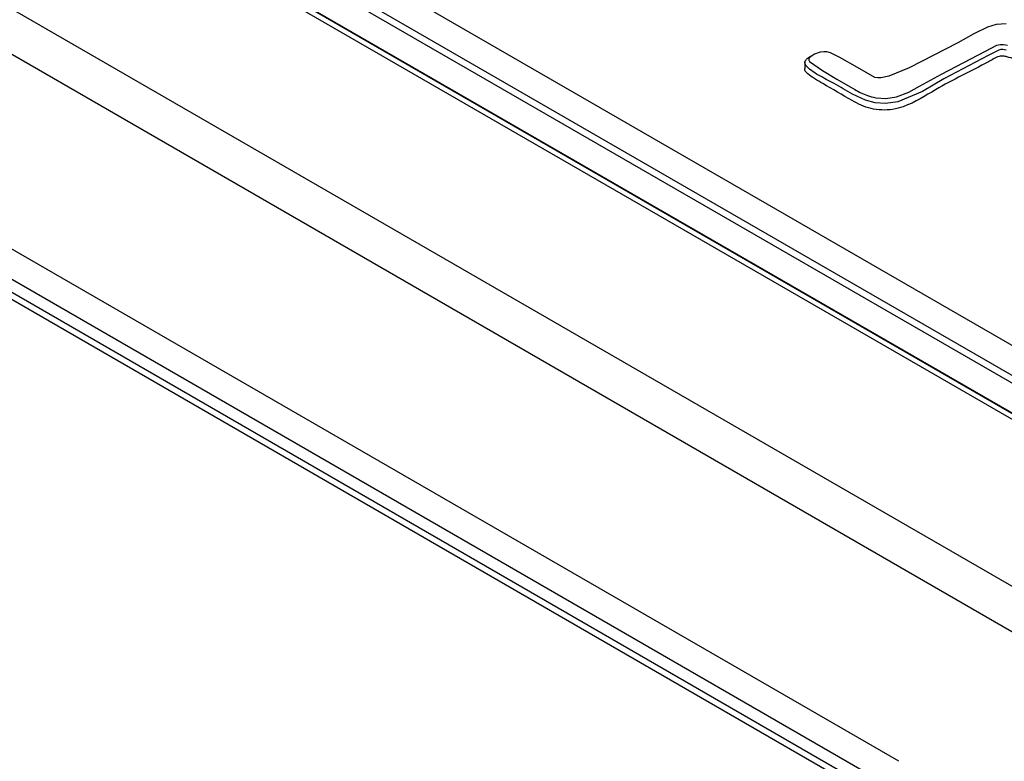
# Model space of a CAD drawing. Header units: millimetres. Extents: x 13 to 546, y 13 to 419.
# Tile 42 of 48: x 485 to 496, y 360 to 368. Entities that reach past the tile are written whole.
import ezdxf

# ---------------------------------------------------------------- set-up
doc = ezdxf.new("R2010")
doc.units = ezdxf.units.MM
doc.header["$LTSCALE"] = 2

msp = doc.modelspace()

# ---------------------------------------------------------------- linework, layer by layer
for p, q in [((505.071442, 356.946577), (476.290323, 373.561564)), ((475.865211, 373.316151), (504.64633, 356.701165)), ((486.689064, 370.179804), (499.373764, 362.85708)), ((486.542832, 369.937822), (499.227679, 362.615016)), ((486.540422, 369.854824), (499.225269, 362.532018)), ((498.658475, 362.465204), (485.961002, 369.795299)), ((498.753647, 362.472418), (486.05617, 369.802515)), ((498.806456, 362.447395), (486.39419, 369.612843)), ((493.90316, 367.79455), (493.901111, 367.724002)), ((494.925016, 360.194549), (482.046478, 367.629171)), ((481.5895, 367.346004), (494.468038, 359.911382)), ((494.573214, 359.924387), (481.694676, 367.359009)), ((481.910337, 367.381393), (494.788875, 359.946771))]:
    msp.add_line(p, q)
at = {"flags": 128}
for points in [[(496.091034, 368.210304), (495.981012, 368.202885), (495.886159, 368.173959), (495.738257, 368.100448), (495.564018, 368.005316), (495.037127, 367.731995), (494.815479, 367.641013), (494.72862, 367.623611), (494.695268, 367.623162), (494.662865, 367.628714), (494.568252, 367.682122), (494.473311, 367.73528), (494.283072, 367.843013), (494.181341, 367.896388), (494.141152, 367.906102), (494.107788, 367.907252), (494.069466, 367.901712), (494.007658, 367.880636), (493.962614, 367.852881), (493.946176, 367.832173), (493.943893, 367.815994), (493.951684, 367.800199), (494.092671, 367.702867), (494.249372, 367.60919), (494.446714, 367.495143), (494.446714, 367.495143)], [(496.088811, 367.926126), (496.05595, 367.931135), (496.032849, 367.930433), (496.010529, 367.925129), (495.892992, 367.865614), (495.414352, 367.61243), (495.180219, 367.474481), (494.914097, 367.362255), (494.778369, 367.344465), (494.664569, 367.352119), (494.561716, 367.379347), (494.418309, 367.446274), (494.418309, 367.446274)], [(494.672473, 367.407539), (494.675728, 367.406675), (494.782367, 367.400131), (494.897449, 367.415825), (495.030916, 367.467659), (495.147809, 367.53258), (495.387186, 367.66204), (495.865444, 367.915018), (495.990167, 367.977617), (496.023358, 367.985363), (496.059654, 367.986524), (496.103949, 367.979891)]]:
    msp.add_lwpolyline(points, dxfattribs=at)
for points, knots in [([(494.418309, 367.446274), (494.352958, 367.484988), (494.233204, 367.555927), (494.049766, 367.650615), (493.93277, 367.724538), (493.900239, 367.781366), (493.904606, 367.807625), (493.930134, 367.836867), (493.959048, 367.857655), (493.982804, 367.865619), (493.983863, 367.865974)], [0, 0, 0, 0, 0.290533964, 0.532386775, 0.769066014, 0.812972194, 0.856897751, 0.91246083, 0.996096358, 1, 1, 1, 1]), ([(496.90782, 367.701262), (496.907667, 367.694956), (496.907268, 367.678529), (496.878814, 367.648677), (496.831143, 367.622376), (496.782251, 367.598044), (496.722077, 367.589266), (496.659589, 367.593165), (496.590054, 367.613166), (496.469352, 367.687086), (496.309234, 367.771132), (496.145861, 367.842017), (496.066022, 367.860503), (496.035659, 367.861369), (495.995555, 367.852715), (495.951874, 367.828789), (495.729219, 367.704734), (495.381676, 367.544116), (495.080163, 367.339587), (494.861178, 367.276959), (494.738265, 367.270322), (494.574099, 367.292696), (494.480089, 367.34215), (494.41626, 367.375726)], [0, 0, 0, 0, 0.0103942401, 0.0270745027, 0.0549823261, 0.0740765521, 0.0876071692, 0.1119527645, 0.1302903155, 0.1578137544, 0.2734684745, 0.3317405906, 0.3442938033, 0.3517652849, 0.3592138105, 0.3838916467, 0.4084575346, 0.6572801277, 0.8095223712, 0.8484920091, 0.885223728, 0.922072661, 1, 1, 1, 1]), ([(494.41626, 367.375726), (494.310849, 367.437733), (494.148069, 367.533487), (493.965301, 367.636383), (493.905665, 367.693138), (493.897297, 367.714022), (493.901422, 367.723115), (493.901779, 367.723901)], [0, 0, 0, 0, 0.561557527, 0.867181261, 0.936992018, 0.994558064, 1, 1, 1, 1]), ([(494.446714, 367.495143), (494.489757, 367.471531), (494.556661, 367.43483), (494.642028, 367.414714), (494.672473, 367.407539)], [0, 0, 0, 0, 0.643353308, 1, 1, 1, 1])]:
    msp.add_open_spline(points, degree=3, knots=knots)

doc.saveas('drawing.dxf')
